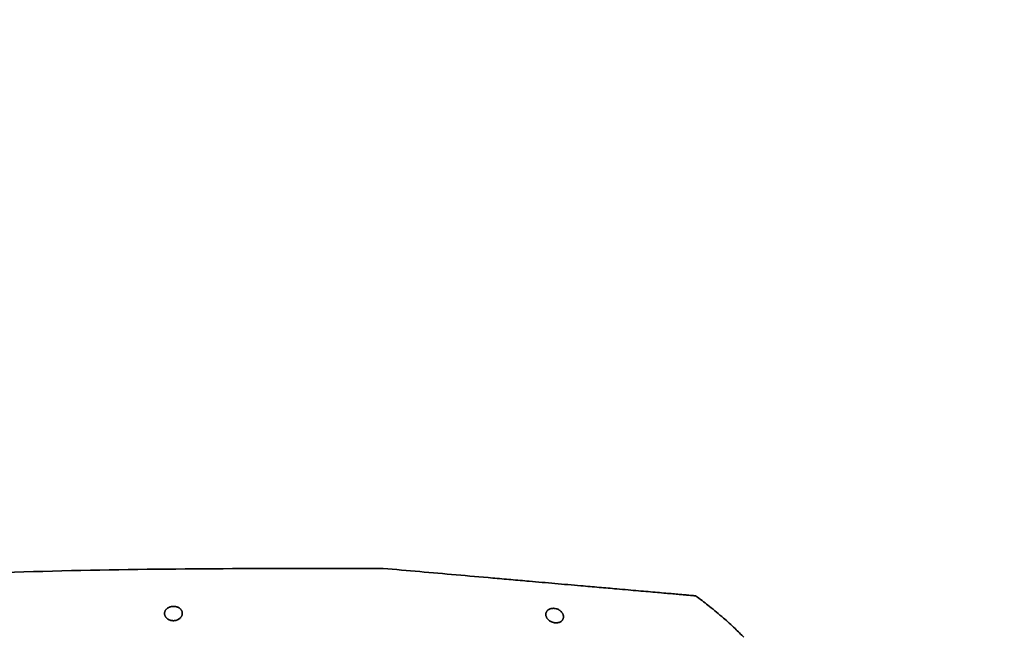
# Model space of a CAD drawing. Header units: millimetres. Extents: x 0 to 14900, y 0 to 10500.
# Tile 55 of 59: x 12577 to 13060, y 5899 to 6202. Entities that reach past the tile are written whole.
import ezdxf

# ---------------------------------------------------------------- set-up
doc = ezdxf.new("R2010")
doc.units = ezdxf.units.MM
doc.header["$LTSCALE"] = 25
doc.styles.add('SLDTEXTSTYLE0', font='TXT', dxfattribs={"width": 0.605})
doc.dimstyles.new('SLDDIMSTYLE1', dxfattribs={"dimtxt": 87.5, "dimasz": 87.5, "dimexe": 0, "dimexo": 0.0625, "dimgap": 21.875, "dimtad": 1, "dimdec": 4, "dimlfac": 25, "dimzin": 12, "dimdsep": 46, "dimtxsty": 'SLDTEXTSTYLE0', "dimsah": 1, "dimcen": 0.09, "dimadec": 1, "dimazin": 3, "dimtfac": 1, "dimtofl": 0, "dimtmove": 0, "dimatfit": 3, "dimfxl": 1, "dimfrac": 2, "dimtolj": 1, "dimtzin": 12, "dimarcsym": 0})
doc.dimstyles.new('SLDDIMSTYLE2', dxfattribs={"dimtxt": 87.5, "dimasz": 87.5, "dimexe": 0, "dimexo": 0.0625, "dimgap": 21.875, "dimtad": 1, "dimdec": 1, "dimrnd": 1e-09, "dimzin": 12, "dimdsep": 46, "dimtxsty": 'SLDTEXTSTYLE0', "dimsah": 1, "dimcen": 0, "dimadec": 0, "dimazin": 3, "dimtfac": 1, "dimtofl": 0, "dimtmove": 0, "dimatfit": 3, "dimfxl": 1, "dimfrac": 2, "dimtolj": 1, "dimtzin": 12, "dimarcsym": 0})

# ---------------------------------------------------------------- blocks, each defined once
blk = doc.blocks.new('_D_6')
at = {"color": 7, "linetype": 'Continuous', "lineweight": 0}
for p, q in [((7841.41, 6286.05), (7563.2, 6335.1)), ((12219.02, 5746.7), (14288.72, 5746.7))]:
    blk.add_line(p, q, dxfattribs=at)
at = {"color": 7, "linetype": 'Continuous', "lineweight": 18}
blk.add_arc((10900.22, 5746.7), 3351, 0, 170, dxfattribs=at)
for points in [[(7600.13, 6328.59), (7628.73, 6412.23), (7604.17, 6416.89)], [(14251.22, 5746.7), (14262.57, 5834.35), (14237.57, 5834.03)]]:
    blk.add_solid(points, dxfattribs=at)
at = {"color": 7, "linetype": 'Continuous', "lineweight": 18, "insert": (11078.26, 9208.14), "char_height": 87.5, "attachment_point": 1, "rotation": 355, "style": 'SLDTEXTSTYLE0'}
blk.add_mtext('170°', dxfattribs=at)
blk = doc.blocks.new('_D_8')
at = {"color": 7, "linetype": 'Continuous', "lineweight": 0}
blk.add_line((12898.4, 8058.92), (10900.22, 5746.7), dxfattribs=at)
at = {"color": 7, "linetype": 'Continuous', "lineweight": 18}
blk.add_solid([(12898.4, 8058.92), (12831.73, 8000.89), (12850.65, 7984.55)], dxfattribs=at)
at = {"color": 7, "linetype": 'Continuous', "lineweight": 18, "insert": (11697.28, 6841.43), "char_height": 87.5, "attachment_point": 1, "rotation": 49.167, "style": 'SLDTEXTSTYLE0'}
blk.add_mtext('R3056', dxfattribs=at)

msp = doc.modelspace()

# ---------------------------------------------------------------- linework, layer by layer
at = {"color": 7, "linetype": 'Continuous', "lineweight": 35}
msp.add_line((12755.5679774, 5932.6968502), (12695.7182389, 5932.6968502), dxfattribs=at)
at = {"color": 7, "linetype": 'Continuous', "lineweight": 18}
msp.add_arc((10900.2182389, 5746.6968502), 3056, 190, 170, dxfattribs=at)
at = {"color": 7, "linetype": 'Continuous', "lineweight": 35}
for points, knots in [([(12695.7182389, 5932.6968502), (12670.9101155, 5932.5636381), (12621.2938686, 5932.297214), (12546.8950081, 5930.1412699), (12485.8283249, 5927.3177514), (12443.8225277, 5924.7864248), (12422.2825475, 5923.3496553), (12410.7886221, 5922.5392085), (12403.2516305, 5921.9914211), (12398.2447034, 5921.6213972), (12392.9091038, 5921.2198972), (12387.6298785, 5920.8155547), (12382.5224774, 5920.4176005), (12377.6455163, 5920.0314502), (12373.0037247, 5919.6583841), (12368.5692973, 5919.2968864), (12364.4438039, 5918.9560586), (12360.6712373, 5918.6406241), (12357.2513124, 5918.3515896), (12354.1662198, 5918.0883058), (12351.4959196, 5917.8584529), (12349.2601663, 5917.6646216), (12347.4554485, 5917.5072454), (12346.0671219, 5917.3856119), (12345.1717065, 5917.3069041), (12344.733136, 5917.2682775), (12344.7640486, 5917.2710001), (12344.7745182, 5917.2719222)], [0, 0, 0, 0, 0.1915709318, 0.3831418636, 0.5747127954, 0.6636292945, 0.7080905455, 0.7414371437, 0.7525732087, 0.7664985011, 0.780520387, 0.7948469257, 0.8092787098, 0.8232040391, 0.8372259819, 0.8515532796, 0.8659862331, 0.8799013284, 0.8939136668, 0.9082330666, 0.922658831, 0.9365216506, 0.950481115, 0.9647465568, 0.9791183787, 0.9929277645, 1, 1, 1, 1]), ([(12755.5679774, 5932.6968502), (12767.4919695, 5931.653636), (12785.3783311, 5930.0887822), (12806.2643645, 5928.261491), (12818.2064912, 5927.2166903), (12826.2475746, 5926.5131867), (12833.4666092, 5925.881603), (12839.8013808, 5925.3273823), (12846.1587286, 5924.7711864), (12853.4351574, 5924.1345814), (12861.5305576, 5923.4263256), (12869.2352348, 5922.7522537), (12875.6061808, 5922.1948682), (12880.7550939, 5921.7443966), (12885.5663588, 5921.3234655), (12890.0581384, 5920.9304857), (12894.1061057, 5920.5763345), (12897.6722052, 5920.2643412), (12900.7552961, 5919.9946057), (12903.3906167, 5919.764045), (12905.5066965, 5919.578912), (12907.1069071, 5919.4389117), (12908.1579631, 5919.3469562), (12908.694492, 5919.300016), (12908.662634, 5919.3028033), (12908.6513965, 5919.3037864)], [0, 0, 0, 0, 0.18412136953, 0.27618782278, 0.32222220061, 0.36825995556, 0.40028557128, 0.43253224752, 0.46511831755, 0.49816939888, 0.54620449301, 0.59499598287, 0.62805643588, 0.66011865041, 0.69240855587, 0.72542062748, 0.75868416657, 0.79040025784, 0.82234090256, 0.85463153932, 0.88740210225, 0.91885666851, 0.95053275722, 0.98255113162, 1, 1, 1, 1]), ([(12932.4510869, 5898.9556406), (12931.0047581, 5900.3833712), (12927.7271434, 5903.6188391), (12922.109312, 5908.7009749), (12915.9343038, 5913.8251895), (12911.3339244, 5917.4346848), (12908.9811664, 5919.090074), (12908.6600436, 5919.3160145)], [0, 0, 0, 0, 0.1944909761, 0.4407479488, 0.7246863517, 0.9624230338, 1, 1, 1, 1]), ([(12657.0805552, 5910.5722302), (12657.0806888, 5910.6825055), (12657.0809568, 5910.9036607), (12657.0316229, 5911.2356267), (12656.9440968, 5911.5669098), (12656.8181566, 5911.8821041), (12656.6591491, 5912.1791191), (12656.4708521, 5912.4570038), (12656.2442899, 5912.7269096), (12655.9310996, 5913.0311875), (12655.4998111, 5913.3563779), (12655.0324415, 5913.6095786), (12654.5513633, 5913.8082524), (12654.1671922, 5913.9285993), (12653.7622231, 5914.0167017), (12653.3449609, 5914.082383), (12652.9133353, 5914.1124449), (12652.4908021, 5914.10483), (12652.0906422, 5914.0755319), (12651.7078747, 5914.0168809), (12651.3389103, 5913.9300469), (12650.9783308, 5913.8245324), (12650.6369336, 5913.6931857), (12650.221532, 5913.4926154), (12649.8222551, 5913.2516344), (12649.4424981, 5912.9478334), (12649.1498079, 5912.6516893), (12648.9267477, 5912.3747336), (12648.7389595, 5912.0836077), (12648.5887037, 5911.7835731), (12648.4753554, 5911.4768686), (12648.3980651, 5911.1650824), (12648.3565255, 5910.8473454), (12648.3512534, 5910.5120685), (12648.3883373, 5910.1617309), (12648.4748469, 5909.7967187), (12648.6116373, 5909.4325424), (12648.7862991, 5909.1009741), (12648.9867254, 5908.8042435), (12649.2020667, 5908.5419145), (12649.4528447, 5908.2883449), (12649.7894633, 5908.0054418), (12650.2398383, 5907.7072533), (12650.7147556, 5907.4805819), (12651.1964528, 5907.3075978), (12651.576822, 5907.2069448), (12651.9729751, 5907.139012), (12652.3779174, 5907.0936933), (12652.7918932, 5907.0839143), (12653.1943018, 5907.1102386), (12653.5759597, 5907.1569411), (12653.9392795, 5907.2318436), (12654.2897906, 5907.3341518), (12654.6360481, 5907.456317), (12654.9638197, 5907.6046426), (12655.4060711, 5907.8514974), (12655.8605444, 5908.1770686), (12656.2670818, 5908.5861733), (12656.5483404, 5908.9600184), (12656.7402993, 5909.282951), (12656.8916058, 5909.6180239), (12656.995421, 5909.9474263), (12657.0603351, 5910.2663924), (12657.0738047, 5910.4701266), (12657.0805552, 5910.5722302)], [0, 0, 0, 0, 0.016790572, 0.0336732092, 0.0508526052, 0.0681391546, 0.083441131, 0.0989327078, 0.1145257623, 0.1303384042, 0.1546427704, 0.1794197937, 0.1895637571, 0.210064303, 0.2204536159, 0.2306148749, 0.2512167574, 0.2616901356, 0.2709433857, 0.2896608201, 0.2991389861, 0.3086060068, 0.3277192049, 0.3373720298, 0.3589194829, 0.3807938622, 0.3964700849, 0.4123804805, 0.4284015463, 0.444642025, 0.4605845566, 0.4766131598, 0.492899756, 0.5092709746, 0.5277386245, 0.5463297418, 0.5653252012, 0.5844693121, 0.5991883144, 0.6140855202, 0.6290785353, 0.6442796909, 0.6674288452, 0.6910251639, 0.7007026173, 0.7202615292, 0.7301739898, 0.7398658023, 0.7595101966, 0.7694906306, 0.7784575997, 0.7965857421, 0.8057575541, 0.8152210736, 0.834318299, 0.8439567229, 0.8713076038, 0.8992452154, 0.9163695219, 0.9336218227, 0.9512462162, 0.9689869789, 0.9844574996, 1, 1, 1, 1]), ([(12843.9491536, 5908.8886554), (12843.9493128, 5908.9979984), (12843.949632, 5909.2172605), (12843.9022639, 5909.5512451), (12843.8193911, 5909.8882233), (12843.6920568, 5910.2396217), (12843.5155284, 5910.6021183), (12843.281423, 5910.9747851), (12842.9931265, 5911.3417615), (12842.6890643, 5911.6556569), (12842.3897545, 5911.9163745), (12842.111791, 5912.1279668), (12841.8078363, 5912.3289058), (12841.3720972, 5912.5766121), (12840.8641494, 5912.8009275), (12840.1118798, 5913.0353351), (12839.4938894, 5913.1364249), (12838.9568523, 5913.1546862), (12838.5881368, 5913.1478994), (12838.2162296, 5913.1084634), (12837.8642994, 5913.0387513), (12837.5291118, 5912.9509155), (12837.21778, 5912.8374625), (12836.9238725, 5912.6977753), (12836.5574423, 5912.4918109), (12836.2093807, 5912.2192635), (12835.9070314, 5911.8876404), (12835.7172252, 5911.6244745), (12835.5622161, 5911.3463898), (12835.4432221, 5911.0581654), (12835.3592494, 5910.7615688), (12835.309659, 5910.4592432), (12835.293825, 5910.1503093), (12835.3128477, 5909.8203767), (12835.3734693, 5909.4703883), (12835.4833401, 5909.10099), (12835.6411328, 5908.7307154), (12835.8360027, 5908.3847661), (12836.0589263, 5908.0657727), (12836.3019834, 5907.7742922), (12836.5822274, 5907.4903101), (12836.9540546, 5907.1712845), (12837.4454547, 5906.830249), (12837.9556884, 5906.564018), (12838.4662234, 5906.3546569), (12838.8639098, 5906.2271862), (12839.3014322, 5906.1263114), (12839.6694328, 5906.065676), (12840.0955551, 5906.0267666), (12840.4829523, 5906.0238929), (12840.9174795, 5906.0533022), (12841.2756537, 5906.1089461), (12841.6144558, 5906.1931218), (12841.9405788, 5906.2958209), (12842.2429881, 5906.4242176), (12842.6384778, 5906.6398398), (12842.9477473, 5906.8649393), (12843.2252263, 5907.1349109), (12843.4223675, 5907.3691378), (12843.5991221, 5907.6352309), (12843.7481279, 5907.9345447), (12843.856852, 5908.2477384), (12843.9273471, 5908.5669182), (12843.9419913, 5908.7829812), (12843.9491536, 5908.8886554)], [0, 0, 0, 0, 0.0166128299, 0.0333131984, 0.0502835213, 0.0673459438, 0.0864484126, 0.1056939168, 0.1254327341, 0.1453649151, 0.1582874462, 0.1713607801, 0.1845158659, 0.1978485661, 0.2241787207, 0.2403037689, 0.2748026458, 0.282995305, 0.2921604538, 0.310715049, 0.3201213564, 0.3291432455, 0.3473612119, 0.3565638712, 0.3667222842, 0.3975112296, 0.4126450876, 0.4280055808, 0.4434722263, 0.4591482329, 0.4745987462, 0.4902089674, 0.5058966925, 0.5217404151, 0.5401460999, 0.5586696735, 0.5775723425, 0.5966112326, 0.6122950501, 0.6281728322, 0.6441543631, 0.6603608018, 0.6848792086, 0.7098673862, 0.7199380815, 0.7402873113, 0.7505993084, 0.7631970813, 0.7759629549, 0.7915744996, 0.8006365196, 0.8189698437, 0.8282550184, 0.8374699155, 0.8560727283, 0.8654665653, 0.8911769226, 0.90423032, 0.9174602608, 0.9337590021, 0.9501810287, 0.9669558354, 0.9838384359, 1, 1, 1, 1])]:
    msp.add_open_spline(points, degree=3, knots=knots, dxfattribs=at)

# ---------------------------------------------------------------- dimensions: what is measured, and where the dimension line sits
at = {"color": 7, "linetype": 'Continuous', "lineweight": 18}
dim = msp.add_angular_dim_2l(base=(11192.2769199, 9084.9428489), line1=((12169.0171131, 5746.6968502), (9631.4193648, 5746.6968502)), line2=((9808.0664408, 5939.2726792), (7890.6457457, 6277.3656811)), dimstyle='SLDDIMSTYLE1', dxfattribs=at)
dim.commit()
dim.dimension.update_dxf_attribs({"geometry": '_D_6', "text_midpoint": (11192.2769199, 9084.9428489), "dimtype": 162})
dim = msp.add_radius_dim(center=(10900.2182389, 5746.6968502), mpoint=(12898.4034472, 8058.9234552), dimstyle='SLDDIMSTYLE2', dxfattribs=at)
dim.commit()
dim.dimension.update_dxf_attribs({"geometry": '_D_8', "text_midpoint": (11899.3110931, 6902.8104027), "dimtype": 164})

doc.saveas('drawing.dxf')
